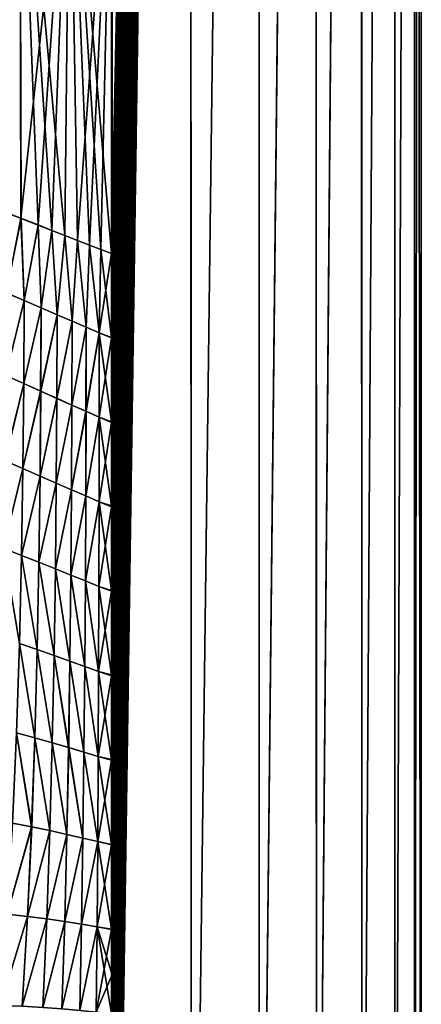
# Model space of a CAD drawing. Header units: metres. Extents: x -155 to 25, y -152 to 27.
# Tile 114 of 124: x 12 to 21, y -90 to -66. Entities that reach past the tile are written whole.
import ezdxf

# ---------------------------------------------------------------- set-up
doc = ezdxf.new("R2010")
doc.units = ezdxf.units.M
doc.layers.add('solid_12_401_052_XXX', color=7, linetype='CONTINUOUS')

msp = doc.modelspace()

# ---------------------------------------------------------------- linework, layer by layer
at = {"layer": 'solid_12_401_052_XXX'}
for points in [[(13.858224, -96.40834, -16.418005), (13.858225, -94.330582, -16.418005), (15.782347, 22.452606, -14.578074)], [(13.858224, -98.486786, -16.418005), (13.858224, -96.40834, -16.418005), (15.782347, 22.452606, -14.578074)], [(13.858226, -100.56591, -16.418005), (13.858224, -98.486786, -16.418005), (15.782347, 22.452606, -14.578074)], [(13.858225, -94.330582, -16.418005), (13.858229, -92.253479, -16.418001), (15.782347, 22.452606, -14.578074)], [(13.858226, -100.56591, -16.418005), (15.782347, 22.452606, -14.578074), (13.858229, -102.645714, -16.418001)], [(13.858229, -102.645714, -16.418001), (15.782347, 22.452606, -14.578074), (13.858232, -104.726196, -16.417997)], [(13.858229, -92.253479, -16.418001), (13.858233, -90.177055, -16.417997), (15.782347, 22.452606, -14.578074)], [(13.858232, -104.726196, -16.417997), (15.782347, 22.452606, -14.578074), (13.858238, -106.807365, -16.417994)], [(13.858233, -90.177055, -16.417997), (13.858235, -89.245155, -16.417995), (15.782347, 22.452606, -14.578074)], [(13.858235, -89.245155, -16.417995), (13.858239, -88.09803, -16.417994), (15.782347, 22.452606, -14.578074)], [(13.858238, -106.807365, -16.417994), (15.782347, 22.452606, -14.578074), (13.858239, -107.069191, -16.417994)], [(15.782347, 22.452606, -14.578074), (13.885619, -107.069176, -16.394844), (13.858239, -107.069191, -16.417994)], [(13.858239, -88.09803, -16.417994), (13.858246, -86.017029, -16.417988), (15.782347, 22.452606, -14.578074)], [(13.858246, -86.017029, -16.417988), (13.858252, -83.936752, -16.417982), (15.782347, 22.452606, -14.578074)], [(13.858252, -83.936752, -16.417982), (13.858257, -81.857216, -16.417976), (15.782347, 22.452606, -14.578074)], [(13.858257, -81.857216, -16.417976), (13.858264, -79.778389, -16.417973), (15.782347, 22.452606, -14.578074)], [(13.858264, -79.778389, -16.417973), (13.85827, -77.700287, -16.417967), (15.782347, 22.452606, -14.578074)], [(13.85827, -77.700287, -16.417967), (13.858276, -75.622894, -16.417961), (15.782347, 22.452606, -14.578074)], [(13.858276, -75.622894, -16.417961), (13.858282, -73.546219, -16.417955), (15.782347, 22.452606, -14.578074)], [(13.858282, -73.546219, -16.417955), (13.85829, -71.472336, -16.41795), (15.782347, 22.452606, -14.578074)], [(13.858314, -59.782207, -16.417929), (15.782347, 22.452606, -14.578074), (13.85829, -71.472336, -16.41795)], [(13.861006, -48.068523, 16.4193), (13.913462, -107.069321, 16.374866), (15.788638, 22.452606, 14.574977)], [(15.782347, 22.452606, -14.578074), (13.912835, -107.069214, -16.371756), (13.885619, -107.069176, -16.394844)], [(15.782347, 22.452606, -14.578074), (15.82789, -107.070465, -14.528716), (13.912835, -107.069214, -16.371756)], [(15.788638, 22.452606, 14.574977), (13.913462, -107.069321, 16.374866), (15.82865, -107.070496, 14.531532)], [(17.46822, 22.452606, -12.508809), (15.82789, -107.070465, -14.528716), (15.782347, 22.452606, -14.578074)], [(15.788638, 22.452606, 14.574977), (15.82865, -107.070496, 14.531532), (17.472811, 22.452606, 12.506038)], [(17.46822, 22.452606, -12.508809), (17.500608, -107.071205, -12.463541), (15.82789, -107.070465, -14.528716)], [(17.472811, 22.452606, 12.506038), (15.82865, -107.070496, 14.531532), (17.501844, -107.071236, 12.465447)], [(18.884388, 22.452606, -10.246682), (17.500608, -107.071205, -12.463541), (17.46822, 22.452606, -12.508809)], [(17.472811, 22.452606, 12.506038), (17.501844, -107.071236, 12.465447), (18.887743, 22.452606, 10.24414)], [(18.884388, 22.452606, -10.246682), (18.905416, -107.071846, -10.20798), (17.500608, -107.071205, -12.463541)], [(18.887743, 22.452606, 10.24414), (17.501844, -107.071236, 12.465447), (18.907009, -107.071877, 10.208673)], [(20.009243, 22.452606, -7.82638), (18.905416, -107.071846, -10.20798), (18.884388, 22.452606, -10.246682)], [(18.887743, 22.452606, 10.24414), (18.907009, -107.071877, 10.208673), (20.011496, 22.452606, 7.824259)], [(20.009243, 22.452606, -7.82638), (20.021162, -107.072357, -7.796029), (18.905416, -107.071846, -10.20798)], [(20.011496, 22.452606, 7.824259), (18.907009, -107.071877, 10.208673), (20.022696, -107.07238, 7.795733)], [(20.825367, 22.452606, -5.28538), (20.021162, -107.072357, -7.796029), (20.009243, 22.452606, -7.82638)], [(20.011496, 22.452606, 7.824259), (20.022696, -107.07238, 7.795733), (20.826679, 22.452606, 5.283847)], [(20.825367, 22.452606, -5.28538), (20.830673, -107.072731, -5.264624), (20.021162, -107.072357, -7.796029)], [(20.826679, 22.452606, 5.283847), (20.022696, -107.07238, 7.795733), (20.831699, -107.072746, 5.26421)], [(21.320168, 22.452606, -2.663045), (20.830673, -107.072731, -5.264624), (20.825367, 22.452606, -5.28538)], [(20.826679, 22.452606, 5.283847), (20.831699, -107.072746, 5.26421), (21.320724, 22.452606, 2.662231)], [(21.320168, 22.452606, -2.663045), (21.321499, -107.072945, -2.652503), (20.830673, -107.072731, -5.264624)], [(21.320724, 22.452606, 2.662231), (20.831699, -107.072746, 5.26421), (21.322042, -107.072952, 2.651776)], [(21.486078, 22.452606, 0), (21.321499, -107.072945, -2.652503), (21.320168, 22.452606, -2.663045)], [(21.320724, 22.452606, 2.662231), (21.322042, -107.072952, 2.651776), (21.486078, -107.073265, 0)], [(21.320724, 22.452606, 2.662231), (21.486078, -107.073265, 0), (21.486078, 22.452606, 0)], [(21.486078, 22.452606, 0), (21.486078, -107.073265, 0), (21.321499, -107.072945, -2.652503)], [(13.913462, -107.069321, 16.374866), (13.861006, -48.068523, 16.4193), (13.860634, -59.826199, 16.419615)], [(11.601881, -59.024952, 18.050673), (10.183558, -58.537609, 18.854401), (11.198404, -70.435104, 18.303131)], [(11.60159, -59.024975, -18.050852), (11.631552, -70.604118, -18.040167), (11.19343, -70.433304, -18.306068)], [(11.601881, -59.024952, 18.050673), (11.198404, -70.435104, 18.303131), (11.635232, -70.605423, 18.037828)], [(11.60159, -59.024975, -18.050852), (12.835364, -59.442856, -17.22155), (11.631552, -70.604118, -18.040167)], [(11.601881, -59.024952, 18.050673), (11.635232, -70.605423, 18.037828), (12.05555, -70.769302, 17.76783)], [(11.601881, -59.024952, 18.050673), (12.05555, -70.769302, 17.76783), (12.392474, -70.900665, 17.540291)], [(11.601881, -59.024952, 18.050673), (12.392474, -70.900665, 17.540291), (12.716322, -71.026932, 17.311544)], [(12.836093, -59.442974, 17.221018), (11.601881, -59.024952, 18.050673), (12.716322, -71.026932, 17.311544)], [(12.835364, -59.442856, -17.22155), (12.053082, -70.768471, -17.769556), (11.631552, -70.604118, -18.040167)], [(12.835364, -59.442856, -17.22155), (12.390693, -70.900101, -17.541576), (12.053082, -70.768471, -17.769556)], [(12.835364, -59.442856, -17.22155), (12.714926, -71.02652, -17.31255), (12.390693, -70.900101, -17.541576)], [(12.835364, -59.442856, -17.22155), (13.024559, -71.147247, -17.084042), (12.714926, -71.02652, -17.31255)], [(12.836093, -59.442974, 17.221018), (12.716322, -71.026932, 17.311544), (13.025618, -71.147522, 17.083183)], [(12.835364, -59.442856, -17.22155), (13.858314, -59.782207, -16.417929), (13.024559, -71.147247, -17.084042)], [(12.836093, -59.442974, 17.221018), (13.025618, -71.147522, 17.083183), (13.319609, -71.262154, 16.856817)], [(12.836093, -59.442974, 17.221018), (13.319609, -71.262154, 16.856817), (13.597695, -71.370583, 16.63418)], [(12.836093, -59.442974, 17.221018), (13.597695, -71.370583, 16.63418), (13.86013, -71.472061, 16.420038)], [(13.860634, -59.826199, 16.419615), (12.836093, -59.442974, 17.221018), (13.86013, -71.472061, 16.420038)], [(13.858314, -59.782207, -16.417929), (13.318752, -71.261955, -16.857624), (13.024559, -71.147247, -17.084042)], [(13.858314, -59.782207, -16.417929), (13.596799, -71.370369, -16.634979), (13.318752, -71.261955, -16.857624)], [(13.858314, -59.782207, -16.417929), (13.85829, -71.472336, -16.41795), (13.596799, -71.370369, -16.634979)], [(13.913462, -107.069321, 16.374866), (13.860634, -59.826199, 16.419615), (13.86013, -71.472061, 16.420038)], [(11.27378, -72.434944, -18.265181), (11.19343, -70.433304, -18.306068), (11.631552, -70.604118, -18.040167)], [(11.272613, -72.43428, 18.265879), (11.635232, -70.605423, 18.037828), (11.198404, -70.435104, 18.303131)], [(11.272613, -72.43428, 18.265879), (11.710234, -72.624557, 17.99634), (11.635232, -70.605423, 18.037828)], [(11.711354, -72.625198, -17.99563), (11.27378, -72.434944, -18.265181), (11.631552, -70.604118, -18.040167)], [(11.711354, -72.625198, -17.99563), (11.631552, -70.604118, -18.040167), (12.053082, -70.768471, -17.769556)], [(11.710234, -72.624557, 17.99634), (12.05555, -70.769302, 17.76783), (11.635232, -70.605423, 18.037828)], [(11.710234, -72.624557, 17.99634), (12.126472, -72.804977, 17.725147), (12.05555, -70.769302, 17.76783)], [(12.127543, -72.805588, -17.72443), (11.711354, -72.625198, -17.99563), (12.053082, -70.768471, -17.769556)], [(12.127543, -72.805588, -17.72443), (12.053082, -70.768471, -17.769556), (12.390693, -70.900101, -17.541576)], [(12.126472, -72.804977, 17.725147), (12.392474, -70.900665, 17.540291), (12.05555, -70.769302, 17.76783)], [(12.126472, -72.804977, 17.725147), (12.52024, -72.97509, 17.454315), (12.392474, -70.900665, 17.540291)], [(12.521256, -72.975677, -17.453596), (12.127543, -72.805588, -17.72443), (12.390693, -70.900101, -17.541576)], [(12.521256, -72.975677, -17.453596), (12.390693, -70.900101, -17.541576), (12.714926, -71.02652, -17.31255)], [(12.52024, -72.97509, 17.454315), (12.716322, -71.026932, 17.311544), (12.392474, -70.900665, 17.540291)], [(12.52024, -72.97509, 17.454315), (12.890635, -73.13456, 17.185946), (12.716322, -71.026932, 17.311544)], [(12.891596, -73.135124, -17.185232), (12.521256, -72.975677, -17.453596), (12.714926, -71.02652, -17.31255)], [(12.891596, -73.135124, -17.185232), (12.714926, -71.02652, -17.31255), (13.024559, -71.147247, -17.084042)], [(12.890635, -73.13456, 17.185946), (13.025618, -71.147522, 17.083183), (12.716322, -71.026932, 17.311544)], [(12.890635, -73.13456, 17.185946), (13.237118, -73.283249, 16.922291), (13.025618, -71.147522, 17.083183)], [(13.23802, -73.283791, -16.921589), (12.891596, -73.135124, -17.185232), (13.024559, -71.147247, -17.084042)], [(13.23802, -73.283791, -16.921589), (13.024559, -71.147247, -17.084042), (13.318752, -71.261955, -16.857624)], [(13.237118, -73.283249, 16.922291), (13.319609, -71.262154, 16.856817), (13.025618, -71.147522, 17.083183)], [(13.237118, -73.283249, 16.922291), (13.559365, -73.421127, 16.665691), (13.319609, -71.262154, 16.856817)], [(13.560207, -73.421646, -16.665007), (13.23802, -73.283791, -16.921589), (13.318752, -71.261955, -16.857624)], [(13.560207, -73.421646, -16.665007), (13.318752, -71.261955, -16.857624), (13.596799, -71.370369, -16.634979)], [(13.559365, -73.421127, 16.665691), (13.597695, -71.370583, 16.63418), (13.319609, -71.262154, 16.856817)], [(13.559365, -73.421127, 16.665691), (13.859926, -73.537117, 16.420212), (13.597695, -71.370583, 16.63418)], [(13.560207, -73.421646, -16.665007), (13.596799, -71.370369, -16.634979), (13.85829, -71.472336, -16.41795)], [(13.859926, -73.537117, 16.420212), (13.86013, -71.472061, 16.420038), (13.597695, -71.370583, 16.63418)], [(13.858282, -73.546219, -16.417955), (13.560207, -73.421646, -16.665007), (13.85829, -71.472336, -16.41795)], [(13.913462, -107.069321, 16.374866), (13.86013, -71.472061, 16.420038), (13.859926, -73.537117, 16.420212)], [(11.262203, -74.471863, 18.273863), (11.710234, -72.624557, 17.99634), (11.272613, -72.43428, 18.265879)], [(11.262203, -74.471863, 18.273863), (11.70056, -74.668976, 18.00383), (11.710234, -72.624557, 17.99634)], [(11.263314, -74.472504, -18.273197), (11.27378, -72.434944, -18.265181), (11.711354, -72.625198, -17.99563)], [(11.701635, -74.669594, -18.003147), (11.263314, -74.472504, -18.273197), (11.711354, -72.625198, -17.99563)], [(11.70056, -74.668976, 18.00383), (12.126472, -72.804977, 17.725147), (11.710234, -72.624557, 17.99634)], [(11.701635, -74.669594, -18.003147), (11.711354, -72.625198, -17.99563), (12.127543, -72.805588, -17.72443)], [(11.70056, -74.668976, 18.00383), (12.117816, -74.855858, 17.731918), (12.126472, -72.804977, 17.725147)], [(12.118853, -74.856461, -17.731224), (11.701635, -74.669594, -18.003147), (12.127543, -72.805588, -17.72443)], [(12.117816, -74.855858, 17.731918), (12.52024, -72.97509, 17.454315), (12.126472, -72.804977, 17.725147)], [(12.118853, -74.856461, -17.731224), (12.127543, -72.805588, -17.72443), (12.521256, -72.975677, -17.453596)], [(12.117816, -74.855858, 17.731918), (12.512874, -75.032097, 17.46014), (12.52024, -72.97509, 17.454315)], [(12.513866, -75.032684, -17.459438), (12.118853, -74.856461, -17.731224), (12.521256, -72.975677, -17.453596)], [(12.512874, -75.032097, 17.46014), (12.890635, -73.13456, 17.185946), (12.52024, -72.97509, 17.454315)], [(12.512874, -75.032097, 17.46014), (12.884818, -75.197395, 17.190603), (12.890635, -73.13456, 17.185946)], [(12.513866, -75.032684, -17.459438), (12.521256, -72.975677, -17.453596), (12.891596, -73.135124, -17.185232)], [(12.885763, -75.197952, -17.189901), (12.513866, -75.032684, -17.459438), (12.891596, -73.135124, -17.185232)], [(12.884818, -75.197395, 17.190603), (13.237118, -73.283249, 16.922291), (12.890635, -73.13456, 17.185946)], [(12.885763, -75.197952, -17.189901), (12.891596, -73.135124, -17.185232), (13.23802, -73.283791, -16.921589)], [(12.884818, -75.197395, 17.190603), (13.233075, -75.351616, 16.925577), (13.237118, -73.283249, 16.922291)], [(13.233971, -75.352158, -16.924879), (12.885763, -75.197952, -17.189901), (13.23802, -73.283791, -16.921589)], [(13.233075, -75.351616, 16.925577), (13.559365, -73.421127, 16.665691), (13.237118, -73.283249, 16.922291)], [(13.233971, -75.352158, -16.924879), (13.23802, -73.283791, -16.921589), (13.560207, -73.421646, -16.665007)], [(13.233075, -75.351616, 16.925577), (13.55728, -75.494774, 16.667416), (13.559365, -73.421127, 16.665691)], [(13.558123, -75.495293, -16.666729), (13.233971, -75.352158, -16.924879), (13.560207, -73.421646, -16.665007)], [(13.55728, -75.494774, 16.667416), (13.859739, -75.607315, 16.42037), (13.559365, -73.421127, 16.665691)], [(13.558123, -75.495293, -16.666729), (13.560207, -73.421646, -16.665007), (13.858282, -73.546219, -16.417955)], [(13.558123, -75.495293, -16.666729), (13.858282, -73.546219, -16.417955), (13.858276, -75.622894, -16.417961)], [(13.859739, -75.607315, 16.42037), (13.859926, -73.537117, 16.420212), (13.559365, -73.421127, 16.665691)], [(13.913462, -107.069321, 16.374866), (13.859926, -73.537117, 16.420212), (13.859739, -75.607315, 16.42037)], [(11.240167, -76.568726, 18.284477), (11.70056, -74.668976, 18.00383), (11.262203, -74.471863, 18.273863)], [(11.241131, -76.569275, -18.283903), (11.263314, -74.472504, -18.273197), (11.701635, -74.669594, -18.003147)], [(11.240167, -76.568726, 18.284477), (11.681561, -76.761429, 18.013826), (11.70056, -74.668976, 18.00383)], [(11.682519, -76.761971, -18.013222), (11.241131, -76.569275, -18.283903), (11.701635, -74.669594, -18.003147)], [(11.681561, -76.761429, 18.013826), (12.117816, -74.855858, 17.731918), (11.70056, -74.668976, 18.00383)], [(11.682519, -76.761971, -18.013222), (11.701635, -74.669594, -18.003147), (12.118853, -74.856461, -17.731224)], [(11.681561, -76.761429, 18.013826), (12.101969, -76.944473, 17.74098), (12.117816, -74.855858, 17.731918)], [(12.102914, -76.945015, -17.740349), (11.682519, -76.761971, -18.013222), (12.118853, -74.856461, -17.731224)], [(12.101969, -76.944473, 17.74098), (12.512874, -75.032097, 17.46014), (12.117816, -74.855858, 17.731918)], [(12.101969, -76.944473, 17.74098), (12.500257, -77.117523, 17.467951), (12.512874, -75.032097, 17.46014)], [(12.102914, -76.945015, -17.740349), (12.118853, -74.856461, -17.731224), (12.513866, -75.032684, -17.459438)], [(12.501182, -77.11805, -17.4673), (12.102914, -76.945015, -17.740349), (12.513866, -75.032684, -17.459438)], [(12.500257, -77.117523, 17.467951), (12.884818, -75.197395, 17.190603), (12.512874, -75.032097, 17.46014)], [(12.501182, -77.11805, -17.4673), (12.513866, -75.032684, -17.459438), (12.885763, -75.197952, -17.189901)], [(12.500257, -77.117523, 17.467951), (12.875465, -77.280281, 17.196857), (12.884818, -75.197395, 17.190603)], [(12.876366, -77.280792, -17.19619), (12.501182, -77.11805, -17.4673), (12.885763, -75.197952, -17.189901)], [(12.875465, -77.280281, 17.196857), (13.233075, -75.351616, 16.925577), (12.884818, -75.197395, 17.190603)], [(12.876366, -77.280792, -17.19619), (12.885763, -75.197952, -17.189901), (13.233971, -75.352158, -16.924879)], [(12.875465, -77.280281, 17.196857), (13.226962, -77.432602, 16.929989), (13.233075, -75.351616, 16.925577)], [(13.227833, -77.433105, -16.929312), (12.876366, -77.280792, -17.19619), (13.233971, -75.352158, -16.924879)], [(13.226962, -77.432602, 16.929989), (13.55728, -75.494774, 16.667416), (13.233075, -75.351616, 16.925577)], [(13.226962, -77.432602, 16.929989), (13.554311, -77.574409, 16.669727), (13.55728, -75.494774, 16.667416)], [(13.227833, -77.433105, -16.929312), (13.233971, -75.352158, -16.924879), (13.558123, -75.495293, -16.666729)], [(13.555146, -77.574898, -16.66905), (13.227833, -77.433105, -16.929312), (13.558123, -75.495293, -16.666729)], [(13.554311, -77.574409, 16.669727), (13.859571, -77.680595, 16.420511), (13.55728, -75.494774, 16.667416)], [(13.555146, -77.574898, -16.66905), (13.558123, -75.495293, -16.666729), (13.858276, -75.622894, -16.417961)], [(13.859571, -77.680595, 16.420511), (13.859739, -75.607315, 16.42037), (13.55728, -75.494774, 16.667416)], [(13.555146, -77.574898, -16.66905), (13.858276, -75.622894, -16.417961), (13.85827, -77.700287, -16.417967)], [(13.913462, -107.069321, 16.374866), (13.859739, -75.607315, 16.42037), (13.859571, -77.680595, 16.420511)], [(11.200428, -78.71682, 18.301992), (11.681561, -76.761429, 18.013826), (11.240167, -76.568726, 18.284477)], [(11.200428, -78.71682, 18.301992), (11.648408, -78.89537, 18.030128), (11.681561, -76.761429, 18.013826)], [(11.201342, -78.7173, -18.301453), (11.241131, -76.569275, -18.283903), (11.682519, -76.761971, -18.013222)], [(11.649327, -78.895851, -18.029554), (11.201342, -78.7173, -18.301453), (11.682519, -76.761971, -18.013222)], [(11.648408, -78.89537, 18.030128), (12.101969, -76.944473, 17.74098), (11.681561, -76.761429, 18.013826)], [(11.649327, -78.895851, -18.029554), (11.682519, -76.761971, -18.013222), (12.102914, -76.945015, -17.740349)], [(11.648408, -78.89537, 18.030128), (12.07518, -79.065666, 17.755583), (12.101969, -76.944473, 17.74098)], [(12.076097, -79.066147, -17.754974), (11.649327, -78.895851, -18.029554), (12.102914, -76.945015, -17.740349)], [(12.07518, -79.065666, 17.755583), (12.500257, -77.117523, 17.467951), (12.101969, -76.944473, 17.74098)], [(12.076097, -79.066147, -17.754974), (12.102914, -76.945015, -17.740349), (12.501182, -77.11805, -17.4673)], [(12.07518, -79.065666, 17.755583), (12.479563, -79.227448, 17.480385), (12.500257, -77.117523, 17.467951)], [(12.480472, -79.227921, -17.47975), (12.076097, -79.066147, -17.754974), (12.501182, -77.11805, -17.4673)], [(12.479563, -79.227448, 17.480385), (12.875465, -77.280281, 17.196857), (12.500257, -77.117523, 17.467951)], [(12.480472, -79.227921, -17.47975), (12.501182, -77.11805, -17.4673), (12.876366, -77.280792, -17.19619)], [(12.479563, -79.227448, 17.480385), (12.860549, -79.380463, 17.206684), (12.875465, -77.280281, 17.196857)], [(12.861441, -79.380936, -17.206026), (12.480472, -79.227921, -17.47975), (12.876366, -77.280792, -17.19619)], [(12.860549, -79.380463, 17.206684), (13.226962, -77.432602, 16.929989), (12.875465, -77.280281, 17.196857)], [(12.860549, -79.380463, 17.206684), (13.217453, -79.524467, 16.936823), (13.226962, -77.432602, 16.929989)], [(12.861441, -79.380936, -17.206026), (12.876366, -77.280792, -17.19619), (13.227833, -77.433105, -16.929312)], [(13.218323, -79.524933, -16.936148), (12.861441, -79.380936, -17.206026), (13.227833, -77.433105, -16.929312)], [(13.217453, -79.524467, 16.936823), (13.554311, -77.574409, 16.669727), (13.226962, -77.432602, 16.929989)], [(13.218323, -79.524933, -16.936148), (13.227833, -77.433105, -16.929312), (13.555146, -77.574898, -16.66905)], [(13.217453, -79.524467, 16.936823), (13.549788, -79.659225, 16.673258), (13.554311, -77.574409, 16.669727)], [(13.55063, -79.659676, -16.672575), (13.218323, -79.524933, -16.936148), (13.555146, -77.574898, -16.66905)], [(13.549788, -79.659225, 16.673258), (13.859421, -79.756958, 16.420639), (13.554311, -77.574409, 16.669727)], [(13.55063, -79.659676, -16.672575), (13.555146, -77.574898, -16.66905), (13.85827, -77.700287, -16.417967)], [(13.55063, -79.659676, -16.672575), (13.85827, -77.700287, -16.417967), (13.858264, -79.778389, -16.417973)], [(13.859421, -79.756958, 16.420639), (13.859571, -77.680595, 16.420511), (13.554311, -77.574409, 16.669727)], [(13.913462, -107.069321, 16.374866), (13.859571, -77.680595, 16.420511), (13.859421, -79.756958, 16.420639)], [(11.59663, -81.064362, 18.05563), (11.648408, -78.89537, 18.030128), (11.200428, -78.71682, 18.301992)], [(11.597665, -81.064812, -18.054993), (11.201342, -78.7173, -18.301453), (11.649327, -78.895851, -18.029554)], [(11.59663, -81.064362, 18.05563), (12.033951, -81.214386, 17.778236), (11.648408, -78.89537, 18.030128)], [(12.034965, -81.214828, -17.777575), (11.597665, -81.064812, -18.054993), (11.649327, -78.895851, -18.029554)], [(12.033951, -81.214386, 17.778236), (12.07518, -79.065666, 17.755583), (11.648408, -78.89537, 18.030128)], [(12.034965, -81.214828, -17.777575), (11.649327, -78.895851, -18.029554), (12.076097, -79.066147, -17.754974)], [(12.033951, -81.214386, 17.778236), (12.448151, -81.358101, 17.499512), (12.07518, -79.065666, 17.755583)], [(12.449136, -81.358543, -17.498829), (12.034965, -81.214828, -17.777575), (12.076097, -79.066147, -17.754974)], [(12.448151, -81.358101, 17.499512), (12.479563, -79.227448, 17.480385), (12.07518, -79.065666, 17.755583)], [(12.449136, -81.358543, -17.498829), (12.076097, -79.066147, -17.754974), (12.480472, -79.227921, -17.47975)], [(12.448151, -81.358101, 17.499512), (12.838176, -81.495293, 17.221668), (12.479563, -79.227448, 17.480385)], [(12.839128, -81.495728, -17.22097), (12.449136, -81.358543, -17.498829), (12.480472, -79.227921, -17.47975)], [(12.838176, -81.495293, 17.221668), (12.860549, -79.380463, 17.206684), (12.479563, -79.227448, 17.480385)], [(12.839128, -81.495728, -17.22097), (12.480472, -79.227921, -17.47975), (12.861441, -79.380936, -17.206026)], [(12.838176, -81.495293, 17.221668), (13.203324, -81.625565, 16.947147), (12.860549, -79.380463, 17.206684)], [(13.204239, -81.625984, -16.946442), (12.839128, -81.495728, -17.22097), (12.861441, -79.380936, -17.206026)], [(13.203324, -81.625565, 16.947147), (13.217453, -79.524467, 16.936823), (12.860549, -79.380463, 17.206684)], [(13.204239, -81.625984, -16.946442), (12.861441, -79.380936, -17.206026), (13.218323, -79.524933, -16.936148)], [(13.203324, -81.625565, 16.947147), (13.543101, -81.748428, 16.678537), (13.217453, -79.524467, 16.936823)], [(13.543973, -81.74884, -16.677832), (13.204239, -81.625984, -16.946442), (13.218323, -79.524933, -16.936148)], [(13.543101, -81.748428, 16.678537), (13.549788, -79.659225, 16.673258), (13.217453, -79.524467, 16.936823)], [(13.543973, -81.74884, -16.677832), (13.218323, -79.524933, -16.936148), (13.55063, -79.659676, -16.672575)], [(13.543101, -81.748428, 16.678537), (13.859288, -81.836403, 16.42075), (13.549788, -79.659225, 16.673258)], [(13.543973, -81.74884, -16.677832), (13.55063, -79.659676, -16.672575), (13.858264, -79.778389, -16.417973)], [(13.859288, -81.836403, 16.42075), (13.859421, -79.756958, 16.420639), (13.549788, -79.659225, 16.673258)], [(13.543973, -81.74884, -16.677832), (13.858264, -79.778389, -16.417973), (13.858257, -81.857216, -16.417976)], [(13.859288, -81.836403, 16.42075), (13.886159, -107.069298, 16.398029), (13.859421, -79.756958, 16.420639)], [(13.859421, -79.756958, 16.420639), (13.886159, -107.069298, 16.398029), (13.913462, -107.069321, 16.374866)], [(11.522226, -83.262138, 18.092403), (11.97513, -83.38575, 17.810785), (11.59663, -81.064362, 18.05563)], [(11.976198, -83.386131, -17.810099), (11.523323, -83.26252, -18.091742), (11.597665, -81.064812, -18.054993)], [(11.97513, -83.38575, 17.810785), (12.033951, -81.214386, 17.778236), (11.59663, -81.064362, 18.05563)], [(11.976198, -83.386131, -17.810099), (11.597665, -81.064812, -18.054993), (12.034965, -81.214828, -17.777575)], [(11.97513, -83.38575, 17.810785), (12.40363, -83.505852, 17.526892), (12.033951, -81.214386, 17.778236)], [(12.404664, -83.506226, -17.526184), (11.976198, -83.386131, -17.810099), (12.034965, -81.214828, -17.777575)], [(12.40363, -83.505852, 17.526892), (12.448151, -81.358101, 17.499512), (12.033951, -81.214386, 17.778236)], [(12.404664, -83.506226, -17.526184), (12.034965, -81.214828, -17.777575), (12.449136, -81.358543, -17.498829)], [(12.40363, -83.505852, 17.526892), (12.806642, -83.622223, 17.243032), (12.448151, -81.358101, 17.499512)], [(12.807634, -83.622597, -17.242311), (12.404664, -83.506226, -17.526184), (12.449136, -81.358543, -17.498829)], [(12.806642, -83.622223, 17.243032), (12.838176, -81.495293, 17.221668), (12.448151, -81.358101, 17.499512)], [(12.807634, -83.622597, -17.242311), (12.449136, -81.358543, -17.498829), (12.839128, -81.495728, -17.22097)], [(12.806642, -83.622223, 17.243032), (13.183483, -83.734306, 16.961811), (12.838176, -81.495293, 17.221668)], [(13.184432, -83.734673, -16.961084), (12.807634, -83.622597, -17.242311), (12.839128, -81.495728, -17.22097)], [(13.183483, -83.734306, 16.961811), (13.203324, -81.625565, 16.947147), (12.838176, -81.495293, 17.221668)], [(13.184432, -83.734673, -16.961084), (12.839128, -81.495728, -17.22097), (13.204239, -81.625984, -16.946442)], [(13.183483, -83.734306, 16.961811), (13.53372, -83.841293, 16.686001), (13.203324, -81.625565, 16.947147)], [(13.53462, -83.841652, -16.685274), (13.184432, -83.734673, -16.961084), (13.204239, -81.625984, -16.946442)], [(13.53372, -83.841293, 16.686001), (13.543101, -81.748428, 16.678537), (13.203324, -81.625565, 16.947147)], [(13.53462, -83.841652, -16.685274), (13.204239, -81.625984, -16.946442), (13.543973, -81.74884, -16.677832)], [(13.53372, -83.841293, 16.686001), (13.859174, -83.918922, 16.420847), (13.543101, -81.748428, 16.678537)], [(13.53462, -83.841652, -16.685274), (13.543973, -81.74884, -16.677832), (13.858257, -81.857216, -16.417976)], [(13.53462, -83.841652, -16.685274), (13.858257, -81.857216, -16.417976), (13.858252, -83.936752, -16.417982)], [(13.859174, -83.918922, 16.420847), (13.859288, -81.836403, 16.42075), (13.543101, -81.748428, 16.678537)], [(13.859174, -83.918922, 16.420847), (13.886159, -107.069298, 16.398029), (13.859288, -81.836403, 16.42075)], [(11.421754, -85.482529, 18.142181), (11.896009, -85.574966, 17.85478), (11.522226, -83.262138, 18.092403)], [(11.89708, -85.575249, -17.854107), (11.422845, -85.482803, -18.141544), (11.523323, -83.26252, -18.091742)], [(11.896009, -85.574966, 17.85478), (11.97513, -83.38575, 17.810785), (11.522226, -83.262138, 18.092403)], [(11.89708, -85.575249, -17.854107), (11.523323, -83.26252, -18.091742), (11.976198, -83.386131, -17.810099)], [(11.896009, -85.574966, 17.85478), (12.343948, -85.667107, 17.563847), (11.97513, -83.38575, 17.810785)], [(12.344993, -85.667397, -17.563145), (11.89708, -85.575249, -17.854107), (11.976198, -83.386131, -17.810099)], [(12.343948, -85.667107, 17.563847), (12.40363, -83.505852, 17.526892), (11.97513, -83.38575, 17.810785)], [(12.344993, -85.667397, -17.563145), (11.976198, -83.386131, -17.810099), (12.404664, -83.506226, -17.526184)], [(12.343948, -85.667107, 17.563847), (12.764472, -85.758766, 17.271832), (12.40363, -83.505852, 17.526892)], [(12.765484, -85.759056, -17.271107), (12.344993, -85.667397, -17.563145), (12.404664, -83.506226, -17.526184)], [(12.764472, -85.758766, 17.271832), (12.806642, -83.622223, 17.243032), (12.40363, -83.505852, 17.526892)], [(12.765484, -85.759056, -17.271107), (12.404664, -83.506226, -17.526184), (12.807634, -83.622597, -17.242311)], [(12.764472, -85.758766, 17.271832), (13.156981, -85.849144, 16.98155), (12.806642, -83.622223, 17.243032)], [(13.157952, -85.849442, -16.980808), (12.765484, -85.759056, -17.271107), (12.807634, -83.622597, -17.242311)], [(13.156981, -85.849144, 16.98155), (13.183483, -83.734306, 16.961811), (12.806642, -83.622223, 17.243032)], [(13.157952, -85.849442, -16.980808), (12.807634, -83.622597, -17.242311), (13.184432, -83.734673, -16.961084)], [(13.156981, -85.849144, 16.98155), (13.521176, -85.937088, 16.696032), (13.183483, -83.734306, 16.961811)], [(13.522105, -85.937378, -16.695284), (13.157952, -85.849442, -16.980808), (13.184432, -83.734673, -16.961084)], [(13.521176, -85.937088, 16.696032), (13.53372, -83.841293, 16.686001), (13.183483, -83.734306, 16.961811)], [(13.522105, -85.937378, -16.695284), (13.184432, -83.734673, -16.961084), (13.53462, -83.841652, -16.685274)], [(13.521176, -85.937088, 16.696032), (13.859079, -86.004501, 16.420927), (13.53372, -83.841293, 16.686001)], [(13.522105, -85.937378, -16.695284), (13.53462, -83.841652, -16.685274), (13.858252, -83.936752, -16.417982)], [(13.522105, -85.937378, -16.695284), (13.858252, -83.936752, -16.417982), (13.858246, -86.017029, -16.417988)], [(13.859079, -86.004501, 16.420927), (13.859174, -83.918922, 16.420847), (13.53372, -83.841293, 16.686001)], [(13.859079, -86.004501, 16.420927), (13.886159, -107.069298, 16.398029), (13.859174, -83.918922, 16.420847)], [(11.291677, -87.719193, 18.206615), (11.896009, -85.574966, 17.85478), (11.421754, -85.482529, 18.142181)], [(11.29285, -87.719368, -18.205952), (11.422845, -85.482803, -18.141544), (11.89708, -85.575249, -17.854107)], [(11.291677, -87.719193, 18.206615), (11.793788, -87.777115, 17.911699), (11.896009, -85.574966, 17.85478)], [(11.794933, -87.777306, -17.910999), (11.29285, -87.719368, -18.205952), (11.89708, -85.575249, -17.854107)], [(11.793788, -87.777115, 17.911699), (12.343948, -85.667107, 17.563847), (11.896009, -85.574966, 17.85478)], [(11.793788, -87.777115, 17.911699), (12.266977, -87.838234, 17.611643), (12.343948, -85.667107, 17.563847)], [(11.794933, -87.777306, -17.910999), (11.89708, -85.575249, -17.854107), (12.344993, -85.667397, -17.563145)], [(12.268089, -87.838432, -17.610912), (11.794933, -87.777306, -17.910999), (12.344993, -85.667397, -17.563145)], [(12.266977, -87.838234, 17.611643), (12.764472, -85.758766, 17.271832), (12.343948, -85.667107, 17.563847)], [(12.268089, -87.838432, -17.610912), (12.344993, -85.667397, -17.563145), (12.765484, -85.759056, -17.271107)], [(12.266977, -87.838234, 17.611643), (12.710148, -87.902374, 17.309072), (12.764472, -85.758766, 17.271832)], [(12.711219, -87.902588, -17.308313), (12.268089, -87.838432, -17.610912), (12.765484, -85.759056, -17.271107)], [(12.710148, -87.902374, 17.309072), (13.156981, -85.849144, 16.98155), (12.764472, -85.758766, 17.271832)], [(12.710148, -87.902374, 17.309072), (13.122844, -87.968506, 17.007071), (13.156981, -85.849144, 16.98155)], [(12.711219, -87.902588, -17.308313), (12.765484, -85.759056, -17.271107), (13.157952, -85.849442, -16.980808)], [(13.12387, -87.968727, -17.006296), (12.711219, -87.902588, -17.308313), (13.157952, -85.849442, -16.980808)], [(13.122844, -87.968506, 17.007071), (13.521176, -85.937088, 16.696032), (13.156981, -85.849144, 16.98155)], [(13.122844, -87.968506, 17.007071), (13.504999, -88.035065, 16.709005), (13.521176, -85.937088, 16.696032)], [(13.12387, -87.968727, -17.006296), (13.157952, -85.849442, -16.980808), (13.522105, -85.937378, -16.695284)], [(13.505975, -88.035286, -16.708221), (13.12387, -87.968727, -17.006296), (13.522105, -85.937378, -16.695284)], [(13.504999, -88.035065, 16.709005), (13.859003, -88.093147, 16.42099), (13.521176, -85.937088, 16.696032)], [(13.505975, -88.035286, -16.708221), (13.522105, -85.937378, -16.695284), (13.858246, -86.017029, -16.417988)], [(13.859003, -88.093147, 16.42099), (13.859079, -86.004501, 16.420927), (13.521176, -85.937088, 16.696032)], [(13.505975, -88.035286, -16.708221), (13.858246, -86.017029, -16.417988), (13.858239, -88.09803, -16.417994)], [(13.859003, -88.093147, 16.42099), (13.886159, -107.069298, 16.398029), (13.859079, -86.004501, 16.420927)], [(11.128155, -89.965942, 18.287102), (11.793788, -87.777115, 17.911699), (11.291677, -87.719193, 18.206615)], [(11.128155, -89.965942, 18.287102), (11.665404, -89.987419, 17.982822), (11.793788, -87.777115, 17.911699)], [(11.129397, -89.966019, -18.286427), (11.29285, -87.719368, -18.205952), (11.794933, -87.777306, -17.910999)], [(11.666618, -89.987511, -17.982103), (11.129397, -89.966019, -18.286427), (11.794933, -87.777306, -17.910999)], [(11.665404, -89.987419, 17.982822), (12.266977, -87.838234, 17.611643), (11.793788, -87.777115, 17.911699)], [(11.665404, -89.987419, 17.982822), (12.170383, -90.015678, 17.671396), (12.266977, -87.838234, 17.611643)], [(11.666618, -89.987511, -17.982103), (11.794933, -87.777306, -17.910999), (12.268089, -87.838432, -17.610912)], [(12.17156, -90.015785, -17.670639), (11.666618, -89.987511, -17.982103), (12.268089, -87.838432, -17.610912)], [(12.170383, -90.015678, 17.671396), (12.710148, -87.902374, 17.309072), (12.266977, -87.838234, 17.611643)], [(12.170383, -90.015678, 17.671396), (12.642011, -90.050583, 17.355661), (12.710148, -87.902374, 17.309072)], [(12.17156, -90.015785, -17.670639), (12.268089, -87.838432, -17.610912), (12.711219, -87.902588, -17.308313)], [(12.643145, -90.050705, -17.354872), (12.17156, -90.015785, -17.670639), (12.711219, -87.902588, -17.308313)], [(12.642011, -90.050583, 17.355661), (13.122844, -87.968506, 17.007071), (12.710148, -87.902374, 17.309072)], [(12.643145, -90.050705, -17.354872), (12.711219, -87.902588, -17.308313), (13.12387, -87.968727, -17.006296)], [(12.642011, -90.050583, 17.355661), (13.080034, -90.090858, 17.039034), (13.122844, -87.968506, 17.007071)], [(13.081118, -90.090996, -17.038221), (12.643145, -90.050705, -17.354872), (13.12387, -87.968727, -17.006296)], [(13.080034, -90.090858, 17.039034), (13.504999, -88.035065, 16.709005), (13.122844, -87.968506, 17.007071)], [(13.080034, -90.090858, 17.039034), (13.484701, -90.134506, 16.725277), (13.504999, -88.035065, 16.709005)], [(13.081118, -90.090996, -17.038221), (13.12387, -87.968727, -17.006296), (13.505975, -88.035286, -16.708221)], [(13.485732, -90.134659, -16.724451), (13.081118, -90.090996, -17.038221), (13.505975, -88.035286, -16.708221)], [(13.484701, -90.134506, 16.725277), (13.858946, -90.172058, 16.42104), (13.504999, -88.035065, 16.709005)], [(13.485732, -90.134659, -16.724451), (13.505975, -88.035286, -16.708221), (13.858239, -88.09803, -16.417994)], [(13.485732, -90.134659, -16.724451), (13.858239, -88.09803, -16.417994), (13.858235, -89.245155, -16.417995)], [(13.858972, -89.158516, 16.421017), (13.859003, -88.093147, 16.42099), (13.504999, -88.035065, 16.709005)], [(13.858946, -90.172058, 16.42104), (13.858972, -89.158516, 16.421017), (13.504999, -88.035065, 16.709005)], [(13.858972, -89.158516, 16.421017), (13.886159, -107.069298, 16.398029), (13.859003, -88.093147, 16.42099)], [(13.858233, -90.177055, -16.417997), (13.485732, -90.134659, -16.724451), (13.858235, -89.245155, -16.417995)], [(13.858946, -90.172058, 16.42104), (13.886159, -107.069298, 16.398029), (13.858972, -89.158516, 16.421017)]]:
    msp.add_3dface(points, dxfattribs=at)

doc.saveas('drawing.dxf')
